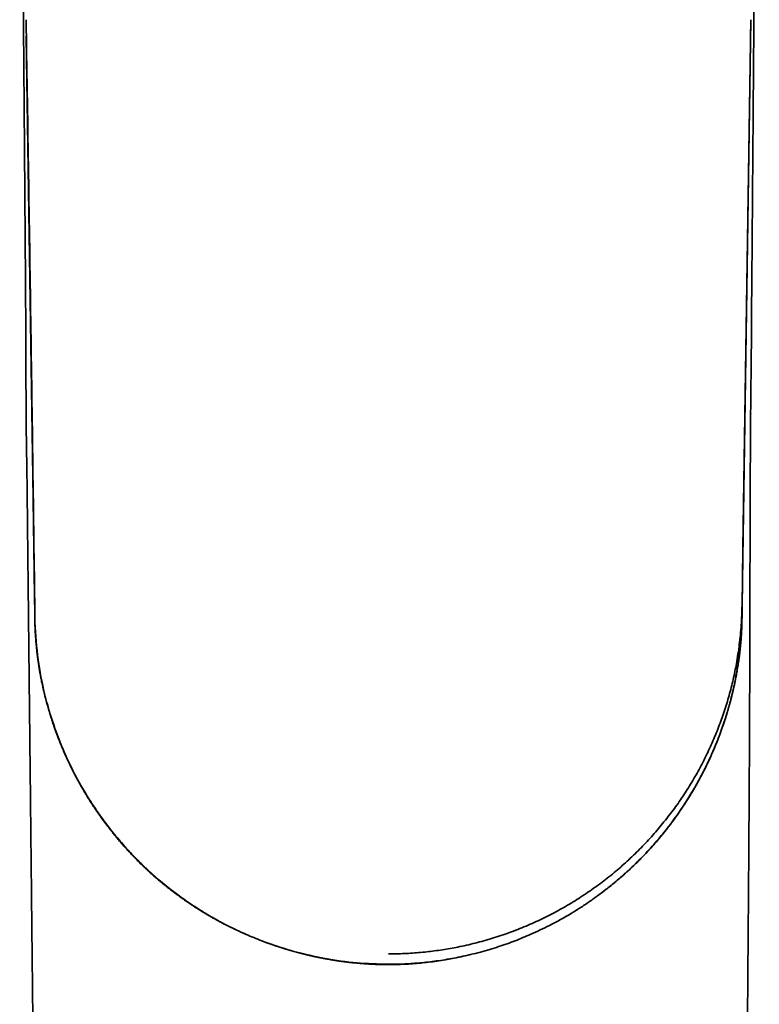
# Model space of a CAD drawing. Header units: millimetres. Extents: x 8 to 778, y 12 to 779.
# Tile 5 of 17: x 383 to 422, y 307 to 361. Entities that reach past the tile are written whole.
import ezdxf

# ---------------------------------------------------------------- set-up
doc = ezdxf.new("R2010")
doc.units = ezdxf.units.MM

msp = doc.modelspace()

# ---------------------------------------------------------------- linework, layer by layer
at = {"color": 7, "linetype": 'Continuous', "lineweight": 35}
for p, q in [((421.57, 329.101), (422.037, 360.577)), ((421.618, 332.065), (422.037, 360.576)), ((382.989, 359.693), (382.989, 359.685)), ((382.989, 359.685), (383.442, 328.802)), ((422.024, 359.685), (422.024, 359.693)), ((422.031, 339.366), (422.031, 339.366)), ((421.57, 328.802), (421.618, 332.065)), ((383.44, 328.744), (383.439, 328.802)), ((383.442, 329.101), (383.447, 328.899)), ((421.57, 329.101), (421.57, 328.802))]:
    msp.add_line(p, q, dxfattribs=at)
at = {"color": 7, "linetype": 'Continuous', "lineweight": 35, "flags": 128}
msp.add_lwpolyline([(383.442, 329.101), (383.442, 328.952), (383.442, 328.894)], dxfattribs=at)
at = {"color": 7, "linetype": 'Continuous', "lineweight": 35}
for points, knots in [([(422.079, 344.625), (422.079, 344.652), (422.081, 344.905), (422.085, 345.38), (422.091, 346.047), (422.097, 346.703), (422.102, 347.348), (422.108, 347.981), (422.113, 348.623), (422.118, 349.273), (422.123, 349.931), (422.129, 350.575), (422.134, 351.205), (422.138, 351.822), (422.143, 352.425), (422.148, 353.014), (422.152, 353.589), (422.157, 354.151), (422.161, 354.696), (422.165, 355.225), (422.169, 355.737), (422.173, 356.235), (422.176, 356.724), (422.18, 357.202), (422.184, 357.669), (422.187, 358.122), (422.19, 358.562), (422.194, 358.986), (422.197, 359.394), (422.2, 359.786), (422.203, 360.165), (422.205, 360.533), (422.208, 360.89), (422.211, 361.236), (422.213, 361.568), (422.216, 361.887), (422.218, 362.192), (422.22, 362.483), (422.222, 362.742), (422.224, 362.972), (422.226, 363.174), (422.227, 363.367), (422.229, 363.551), (422.23, 363.727), (422.231, 363.894), (422.233, 364.054), (422.234, 364.242), (422.236, 364.465), (422.238, 364.727), (422.24, 365), (422.242, 365.301), (422.245, 365.634), (422.248, 365.998), (422.251, 366.377), (422.254, 366.771), (422.257, 367.18), (422.26, 367.603), (422.264, 368.041), (422.268, 368.494), (422.271, 368.961), (422.275, 369.443), (422.279, 369.939), (422.283, 370.351), (422.286, 370.676), (422.287, 370.905), (422.289, 371.13), (422.291, 371.346), (422.293, 371.554), (422.295, 371.763), (422.296, 371.973), (422.298, 372.182), (422.3, 372.378), (422.301, 372.557), (422.303, 372.719), (422.304, 372.866), (422.305, 373.002), (422.306, 373.128), (422.307, 373.241), (422.308, 373.343), (422.309, 373.434), (422.31, 373.515), (422.31, 373.585), (422.311, 373.645), (422.311, 373.699), (422.312, 373.753), (422.312, 373.81), (422.313, 373.871), (422.314, 373.936), (422.314, 374.015), (422.315, 374.107), (422.316, 374.216), (422.317, 374.337), (422.318, 374.469), (422.32, 374.614), (422.321, 374.768), (422.322, 374.929), (422.324, 375.099), (422.326, 375.279), (422.327, 375.47), (422.33, 375.731), (422.333, 376.062), (422.337, 376.466), (422.341, 376.882), (422.345, 377.31), (422.349, 377.75), (422.354, 378.194), (422.358, 378.64), (422.363, 379.088), (422.367, 379.548), (422.372, 380.018), (422.377, 380.505), (422.382, 381.008), (422.387, 381.528), (422.393, 382.06), (422.398, 382.604), (422.404, 383.159), (422.409, 383.725), (422.414, 384.228), (422.419, 384.663), (422.423, 385.029), (422.427, 385.394), (422.43, 385.753), (422.434, 386.099), (422.438, 386.431), (422.442, 386.748), (422.445, 387.054), (422.448, 387.344), (422.452, 387.62), (422.455, 387.88), (422.458, 388.13), (422.461, 388.369), (422.464, 388.596), (422.467, 388.808), (422.47, 389.006), (422.472, 389.19), (422.475, 389.365), (422.477, 389.529), (422.479, 389.689), (422.482, 389.846), (422.484, 389.996), (422.486, 390.135), (422.488, 390.26), (422.49, 390.361), (422.491, 390.439), (422.492, 390.499), (422.493, 390.553), (422.493, 390.595), (422.494, 390.625), (422.494, 390.646), (422.495, 390.664), (422.496, 390.68), (422.497, 390.693), (422.497, 390.705), (422.498, 390.714), (422.498, 390.718), (422.498, 390.72)], [0, 0, 0, 0, 0.001736, 0.016427, 0.030874, 0.045077, 0.059035, 0.072749, 0.086219, 0.100753, 0.114991, 0.128933, 0.14258, 0.15593, 0.168984, 0.181743, 0.194205, 0.206372, 0.218242, 0.229613, 0.240698, 0.251498, 0.262013, 0.272425, 0.282542, 0.292362, 0.301887, 0.311116, 0.319892, 0.328383, 0.336589, 0.344509, 0.352296, 0.359787, 0.36698, 0.373876, 0.380475, 0.386777, 0.392782, 0.397336, 0.401704, 0.405884, 0.409877, 0.413682, 0.417301, 0.420732, 0.424085, 0.429534, 0.435207, 0.441103, 0.447223, 0.454801, 0.462697, 0.470909, 0.479439, 0.488286, 0.49745, 0.506932, 0.516731, 0.526847, 0.53728, 0.548031, 0.559099, 0.56407, 0.569092, 0.573984, 0.578677, 0.583169, 0.587461, 0.592264, 0.596788, 0.601035, 0.605004, 0.608423, 0.611606, 0.614551, 0.61726, 0.619731, 0.621928, 0.623896, 0.625636, 0.627148, 0.628454, 0.629527, 0.630662, 0.631969, 0.633238, 0.634633, 0.636219, 0.638312, 0.640665, 0.643278, 0.646152, 0.649286, 0.65268, 0.656118, 0.659788, 0.66369, 0.667823, 0.672169, 0.680646, 0.689386, 0.69839, 0.707658, 0.717191, 0.726987, 0.736466, 0.74618, 0.75613, 0.766314, 0.776735, 0.787747, 0.799011, 0.810527, 0.822295, 0.834314, 0.846584, 0.859104, 0.866942, 0.874874, 0.882873, 0.890671, 0.898202, 0.905337, 0.912214, 0.918832, 0.925191, 0.931077, 0.936723, 0.942128, 0.947293, 0.952217, 0.956902, 0.961098, 0.965081, 0.968851, 0.972408, 0.975751, 0.979292, 0.982557, 0.985548, 0.988264, 0.990707, 0.992094, 0.993375, 0.994548, 0.995612, 0.996095, 0.996559, 0.997024, 0.997511, 0.998039, 0.998621, 0.999272, 1, 1, 1, 1]), ([(382.632, 381.448), (382.634, 381.286), (382.638, 380.875), (382.644, 380.22), (382.651, 379.486), (382.658, 378.765), (382.665, 378.061), (382.672, 377.374), (382.678, 376.704), (382.685, 376.047), (382.691, 375.4), (382.697, 374.762), (382.703, 374.134), (382.709, 373.52), (382.715, 372.919), (382.721, 372.332), (382.726, 371.759), (382.732, 371.199), (382.737, 370.653), (382.742, 370.12), (382.747, 369.6), (382.752, 369.093), (382.757, 368.6), (382.762, 368.119), (382.766, 367.664), (382.77, 367.234), (382.774, 366.828), (382.778, 366.433), (382.782, 366.049), (382.785, 365.676), (382.789, 365.303), (382.792, 364.932), (382.796, 364.562), (382.799, 364.205), (382.802, 363.861), (382.805, 363.53), (382.808, 363.213), (382.811, 362.915), (382.814, 362.638), (382.816, 362.378), (382.818, 362.123), (382.82, 361.87), (382.823, 361.618), (382.827, 361.155), (382.833, 360.485), (382.841, 359.613), (382.848, 358.782), (382.855, 357.99), (382.861, 357.236), (382.867, 356.577), (382.871, 356.009), (382.874, 355.627), (382.877, 355.342), (382.878, 355.152), (382.88, 354.956), (382.881, 354.73), (382.884, 354.472), (382.886, 354.18), (382.888, 353.874), (382.891, 353.554), (382.893, 353.22), (382.896, 352.872), (382.898, 352.521), (382.901, 352.166), (382.904, 351.81), (382.906, 351.442), (382.909, 351.063), (382.912, 350.671), (382.915, 350.255), (382.919, 349.813), (382.922, 349.345), (382.926, 348.863), (382.93, 348.367), (382.934, 347.857), (382.938, 347.332), (382.941, 346.809), (382.945, 346.287), (382.949, 345.768), (382.952, 345.237), (382.955, 344.694), (382.958, 344.138), (382.961, 343.569), (382.963, 342.988), (382.966, 342.394), (382.967, 341.788), (382.969, 341.17), (382.972, 340.54), (382.976, 339.912), (382.98, 339.285), (382.984, 338.661), (382.989, 338.027), (383.001, 337.385), (383.007, 336.953), (383.01, 336.736)], [0, 0, 0, 0, 0.010891, 0.027558, 0.043963, 0.060094, 0.075939, 0.091216, 0.106202, 0.120889, 0.135272, 0.149634, 0.163683, 0.17742, 0.19085, 0.203974, 0.216795, 0.229315, 0.241535, 0.253459, 0.265087, 0.276419, 0.287458, 0.298202, 0.308654, 0.317978, 0.327057, 0.335891, 0.344481, 0.352826, 0.360927, 0.369487, 0.377757, 0.385737, 0.393428, 0.400829, 0.407941, 0.414763, 0.420762, 0.426528, 0.432215, 0.437877, 0.443513, 0.449124, 0.468953, 0.488456, 0.507633, 0.524748, 0.541598, 0.558185, 0.56899, 0.579682, 0.583852, 0.58806, 0.592446, 0.597018, 0.603233, 0.60976, 0.616602, 0.623757, 0.631226, 0.639009, 0.647107, 0.654806, 0.66277, 0.670999, 0.679492, 0.68825, 0.697273, 0.707419, 0.717881, 0.728659, 0.739755, 0.751169, 0.762902, 0.774955, 0.786288, 0.797893, 0.809773, 0.821929, 0.834365, 0.847082, 0.860082, 0.873361, 0.886916, 0.90074, 0.914826, 0.929166, 0.942914, 0.956874, 0.97104, 0.985406, 1, 1, 1, 1]), ([(382.975, 360.577), (383.06, 355.331), (383.229, 344.839), (383.371, 334.347), (383.442, 329.101)], [0, 0, 0, 0, 0.5, 1, 1, 1, 1]), ([(422.021, 359.519), (422.023, 359.571), (422.025, 359.699), (422.03, 359.899), (422.034, 360.117), (422.038, 360.325), (422.041, 360.461), (422.042, 360.528)], [0, 0, 0, 0, 0.156455, 0.382796, 0.598593, 0.804196, 1, 1, 1, 1]), ([(422.032, 339.366), (422.042, 340.242), (422.061, 341.995), (422.076, 343.748), (422.083, 344.625)], [0, 0, 0, 0, 0.4997242, 1, 1, 1, 1]), ([(383.26, 342.134), (383.261, 342.107), (383.262, 341.972), (383.266, 341.728), (383.27, 341.397), (383.274, 341.056), (383.279, 340.703), (383.284, 340.339), (383.289, 339.964), (383.294, 339.578), (383.299, 339.181), (383.304, 338.773), (383.309, 338.356), (383.315, 337.93), (383.32, 337.497), (383.326, 337.052), (383.332, 336.594), (383.338, 336.122), (383.344, 335.636), (383.351, 335.139), (383.358, 334.63), (383.365, 334.113), (383.372, 333.587), (383.379, 333.054), (383.387, 332.509), (383.394, 331.949), (383.403, 331.374), (383.412, 330.784), (383.42, 330.183), (383.429, 329.571), (383.439, 328.948), (383.446, 328.434), (383.452, 328.128), (383.453, 328.034)], [0, 0, 0, 0, 0.005848, 0.028589, 0.052054, 0.076308, 0.101351, 0.12718, 0.153797, 0.181199, 0.209387, 0.23836, 0.26812, 0.298115, 0.328871, 0.360389, 0.392674, 0.426337, 0.460802, 0.496076, 0.532163, 0.569065, 0.606103, 0.64393, 0.682544, 0.721944, 0.762952, 0.80477, 0.847391, 0.8908, 0.934978, 0.979904, 1, 1, 1, 1]), ([(420.584, 218.904), (420.584, 218.91), (420.586, 218.99), (420.591, 219.14), (420.597, 219.351), (420.604, 219.546), (420.609, 219.725), (420.615, 219.89), (420.62, 220.043), (420.626, 220.187), (420.631, 220.324), (420.636, 220.456), (420.641, 220.58), (420.646, 220.69), (420.65, 220.787), (420.654, 220.866), (420.657, 220.929), (420.66, 220.978), (420.662, 221.021), (420.664, 221.06), (420.666, 221.095), (420.668, 221.135), (420.67, 221.178), (420.672, 221.222), (420.675, 221.26), (420.676, 221.295), (420.679, 221.331), (420.681, 221.371), (420.684, 221.427), (420.689, 221.503), (420.695, 221.601), (420.702, 221.713), (420.71, 221.839), (420.719, 221.979), (420.73, 222.132), (420.741, 222.298), (420.754, 222.475), (420.767, 222.665), (420.78, 222.868), (420.794, 223.083), (420.808, 223.31), (420.821, 223.548), (420.833, 223.795), (420.844, 224.049), (420.853, 224.306), (420.866, 224.758), (420.878, 225.408), (420.889, 226.259), (420.9, 227.118), (420.911, 227.985), (420.924, 228.935), (420.937, 229.969), (420.952, 231.088), (420.967, 232.221), (420.981, 233.283), (420.994, 234.274), (421.006, 235.191), (421.019, 236.115), (421.033, 237.197), (421.05, 238.431), (421.068, 239.811), (421.086, 241.177), (421.105, 242.529), (421.122, 243.867), (421.14, 245.167), (421.157, 246.428), (421.173, 247.652), (421.189, 248.863), (421.205, 250.062), (421.22, 251.169), (421.234, 252.187), (421.246, 253.122), (421.258, 254.061), (421.271, 255.007), (421.283, 255.961), (421.296, 256.923), (421.309, 257.892), (421.323, 258.955), (421.338, 260.111), (421.354, 261.364), (421.37, 262.628), (421.387, 263.905), (421.402, 265.122), (421.417, 266.277), (421.431, 267.369), (421.445, 268.468), (421.458, 269.568), (421.472, 270.661), (421.485, 271.722), (421.498, 272.752), (421.51, 273.752), (421.522, 274.741), (421.534, 275.72), (421.547, 276.724), (421.559, 277.753), (421.572, 278.806), (421.581, 279.617), (421.588, 280.19), (421.592, 280.53), (421.596, 280.867), (421.6, 281.175), (421.603, 281.451), (421.606, 281.691), (421.609, 281.917), (421.611, 282.133), (421.613, 282.336), (421.616, 282.528), (421.618, 282.707), (421.62, 282.872), (421.621, 283.024), (421.623, 283.161), (421.624, 283.285), (421.626, 283.397), (421.627, 283.49), (421.628, 283.567), (421.628, 283.628), (421.629, 283.686), (421.63, 283.745), (421.63, 283.807), (421.631, 283.873), (421.632, 283.94), (421.633, 284.014), (421.634, 284.103), (421.635, 284.212), (421.637, 284.34), (421.638, 284.481), (421.64, 284.634), (421.642, 284.798), (421.644, 284.974), (421.646, 285.161), (421.648, 285.361), (421.651, 285.573), (421.653, 285.799), (421.656, 286.034), (421.659, 286.274), (421.661, 286.516), (421.664, 286.76), (421.667, 287.006), (421.671, 287.38), (421.677, 287.886), (421.684, 288.527), (421.691, 289.181), (421.698, 289.847), (421.706, 290.54), (421.714, 291.261), (421.722, 292.009), (421.73, 292.771), (421.738, 293.547), (421.746, 294.337), (421.753, 295.083), (421.76, 295.782), (421.767, 296.432), (421.773, 297.088), (421.78, 297.743), (421.786, 298.395), (421.794, 299.155), (421.802, 300.02), (421.811, 300.99), (421.82, 301.948), (421.828, 302.895), (421.837, 303.83), (421.845, 304.754), (421.853, 305.666), (421.86, 306.566), (421.868, 307.454), (421.875, 308.331), (421.882, 309.197), (421.888, 309.928), (421.893, 310.528), (421.897, 310.999), (421.901, 311.466), (421.904, 311.93), (421.908, 312.39), (421.912, 312.848), (421.915, 313.292), (421.918, 313.726), (421.921, 314.154), (421.925, 314.595), (421.928, 315.05), (421.931, 315.518), (421.935, 316), (421.938, 316.494), (421.941, 317.011), (421.945, 317.549), (421.948, 318.11), (421.952, 318.686), (421.955, 319.276), (421.959, 319.881), (421.962, 320.491), (421.965, 321.105), (421.968, 321.723), (421.971, 322.355), (421.974, 323), (421.977, 323.658), (421.979, 324.329), (421.982, 325.014), (421.984, 325.724), (421.986, 326.458), (421.988, 327.219), (421.99, 327.994), (421.992, 328.783), (421.993, 329.587), (421.995, 330.406), (421.997, 331.239), (421.999, 332.087), (422.001, 332.95), (422.004, 333.827), (422.007, 334.718), (422.011, 335.588), (422.014, 336.433), (422.017, 337.254), (422.023, 337.937), (422.027, 338.48), (422.029, 338.878), (422.029, 339.174), (422.032, 339.337), (422.033, 339.366)], [0, 0, 0, 0, 0.000135, 0.0019941, 0.0037452, 0.0053909, 0.006848, 0.0082151, 0.0094933, 0.0106832, 0.0117851, 0.0129308, 0.0139625, 0.0148796, 0.015682, 0.0163694, 0.0168544, 0.0172594, 0.0176038, 0.0179235, 0.0182195, 0.0184917, 0.0189306, 0.0192956, 0.0195874, 0.0198648, 0.0201689, 0.0204995, 0.0208568, 0.0215811, 0.0223949, 0.0232983, 0.0243656, 0.0255358, 0.0268089, 0.0281848, 0.0296636, 0.0312452, 0.0329295, 0.0347163, 0.0366056, 0.0385971, 0.0406524, 0.042778, 0.0449119, 0.0470521, 0.0540442, 0.0611049, 0.068235, 0.0754345, 0.0827036, 0.0918876, 0.1011802, 0.1105813, 0.1200911, 0.1276393, 0.1352546, 0.1429369, 0.1506359, 0.1622058, 0.1736605, 0.1849999, 0.1962242, 0.2073333, 0.2183273, 0.2285877, 0.2387458, 0.2488016, 0.2587553, 0.2686067, 0.27637, 0.2841006, 0.2918901, 0.2997446, 0.3076638, 0.3156479, 0.3236969, 0.3318107, 0.3421029, 0.3524976, 0.3629947, 0.3735942, 0.3842962, 0.3932928, 0.4023604, 0.4114992, 0.4206635, 0.4297383, 0.438718, 0.4470975, 0.4553924, 0.4636027, 0.4717284, 0.4797695, 0.4886142, 0.4973542, 0.5059896, 0.5088163, 0.5116316, 0.5144355, 0.5172184, 0.519312, 0.5213001, 0.5231828, 0.52496, 0.5266613, 0.5282533, 0.529736, 0.5311094, 0.5323736, 0.5335088, 0.5345386, 0.5354629, 0.5362819, 0.5368611, 0.5373729, 0.537818, 0.5382934, 0.5388458, 0.5393725, 0.5399187, 0.5405268, 0.5411967, 0.542157, 0.5432212, 0.5443893, 0.5456614, 0.5470375, 0.5484901, 0.550043, 0.5516962, 0.5534497, 0.5553423, 0.5573144, 0.5593059, 0.5613141, 0.563339, 0.5653805, 0.5674388, 0.5726574, 0.5779803, 0.5834074, 0.5889388, 0.5945745, 0.6006657, 0.6068742, 0.6132, 0.6196431, 0.6262034, 0.6328811, 0.6382101, 0.6436116, 0.6490784, 0.6545284, 0.6599382, 0.6653079, 0.6734488, 0.6814956, 0.6894481, 0.6973065, 0.7050707, 0.7127407, 0.7203164, 0.7277818, 0.7351534, 0.7424313, 0.7496153, 0.7567056, 0.7606437, 0.7645524, 0.7684314, 0.772281, 0.776101, 0.7798915, 0.7836981, 0.7871415, 0.7906954, 0.7943597, 0.7981345, 0.8020197, 0.8060154, 0.8101215, 0.8143381, 0.8188739, 0.823531, 0.8283093, 0.8332088, 0.8382296, 0.8433715, 0.8483929, 0.8535246, 0.8587669, 0.8641196, 0.8695828, 0.8751564, 0.8808405, 0.8866351, 0.8928241, 0.8991344, 0.9055659, 0.9121188, 0.9187929, 0.9255882, 0.9325049, 0.9395428, 0.9467021, 0.9539825, 0.9613841, 0.9689069, 0.9756273, 0.9824417, 0.9893498, 0.9926385, 0.9959478, 0.9992783, 1, 1, 1, 1]), ([(383.015, 336.736), (383.019, 336.347), (383.028, 335.575), (383.04, 334.424), (383.053, 333.287), (383.065, 332.164), (383.077, 331.062), (383.089, 329.98), (383.1, 328.919), (383.112, 327.871), (383.123, 326.83), (383.134, 325.796), (383.145, 324.77), (383.156, 323.758), (383.167, 322.76), (383.178, 321.776), (383.188, 320.807), (383.199, 319.852), (383.209, 318.911), (383.219, 317.985), (383.228, 317.073), (383.238, 316.175), (383.247, 315.291), (383.257, 314.422), (383.266, 313.591), (383.274, 312.795), (383.282, 312.036), (383.29, 311.289), (383.298, 310.554), (383.306, 309.831), (383.314, 309.099), (383.322, 308.359), (383.33, 307.611), (383.337, 306.877), (383.345, 306.158), (383.353, 305.453), (383.36, 304.763), (383.367, 304.105), (383.374, 303.478), (383.38, 302.883), (383.386, 302.299), (383.392, 301.728), (383.398, 301.169), (383.404, 300.647), (383.409, 300.161), (383.414, 299.71), (383.418, 299.268), (383.423, 298.835), (383.427, 298.41), (383.432, 297.995), (383.436, 297.601), (383.44, 297.23), (383.443, 296.884), (383.447, 296.55), (383.45, 296.23), (383.454, 295.922), (383.457, 295.637), (383.46, 295.372), (383.462, 295.127), (383.465, 294.893), (383.467, 294.669), (383.469, 294.457), (383.471, 294.244), (383.474, 294.032), (383.476, 293.823), (383.478, 293.629), (383.48, 293.455), (383.481, 293.301), (383.483, 293.166), (383.484, 293.042), (383.485, 292.931), (383.486, 292.831), (383.487, 292.743), (383.488, 292.667), (383.489, 292.611), (383.489, 292.573), (383.489, 292.548), (383.49, 292.523), (383.49, 292.493), (383.49, 292.454), (383.491, 292.404), (383.492, 292.342), (383.492, 292.271), (383.494, 292.154), (383.495, 291.991), (383.498, 291.782), (383.5, 291.556), (383.502, 291.314), (383.505, 291.055), (383.508, 290.784), (383.511, 290.5), (383.514, 290.198), (383.518, 289.879), (383.521, 289.546), (383.525, 289.206), (383.528, 288.861), (383.532, 288.509), (383.537, 288.081), (383.542, 287.574), (383.548, 286.985), (383.554, 286.403), (383.56, 285.83), (383.566, 285.267), (383.572, 284.691), (383.579, 284.104), (383.585, 283.505), (383.592, 282.876), (383.599, 282.215), (383.606, 281.523), (383.613, 280.816), (383.621, 280.096), (383.628, 279.416), (383.635, 278.777), (383.641, 278.182), (383.647, 277.583), (383.654, 276.983), (383.664, 275.991), (383.679, 274.611), (383.697, 272.846), (383.716, 271.049), (383.736, 269.222), (383.755, 267.365), (383.775, 265.52), (383.794, 263.687), (383.811, 262.038), (383.827, 260.571), (383.841, 259.284), (383.854, 258.003), (383.868, 256.727), (383.881, 255.456), (383.895, 254.183), (383.909, 252.861), (383.923, 251.487), (383.938, 250.06), (383.954, 248.623), (383.969, 247.176), (383.985, 245.633), (384.003, 243.993), (384.021, 242.255), (384.04, 240.503), (384.059, 238.737), (384.078, 236.957), (384.097, 235.163), (384.112, 233.788), (384.122, 232.837), (384.128, 232.317), (384.133, 231.804), (384.138, 231.3), (384.144, 230.806), (384.149, 230.293), (384.155, 229.764), (384.161, 229.218), (384.167, 228.686), (384.172, 228.164), (384.178, 227.652), (384.183, 227.151), (384.188, 226.664), (384.194, 226.19), (384.199, 225.731), (384.203, 225.285), (384.208, 224.861), (384.213, 224.458), (384.218, 224.075), (384.227, 223.705), (384.24, 223.347), (384.256, 223.001), (384.271, 222.718), (384.283, 222.494), (384.293, 222.327), (384.302, 222.164), (384.31, 222.01), (384.318, 221.868), (384.324, 221.739), (384.33, 221.625), (384.335, 221.523), (384.338, 221.44), (384.341, 221.374), (384.343, 221.324), (384.345, 221.28), (384.347, 221.237), (384.349, 221.188), (384.351, 221.128), (384.354, 221.056), (384.357, 220.969), (384.361, 220.869), (384.364, 220.757), (384.368, 220.635), (384.373, 220.484), (384.379, 220.304), (384.385, 220.095), (384.392, 219.877), (384.399, 219.649), (384.405, 219.412), (384.412, 219.167), (384.419, 218.913), (384.427, 218.65), (384.438, 218.375), (384.451, 218.09), (384.471, 217.798), (384.496, 217.5), (384.528, 217.196), (384.565, 216.883), (384.61, 216.56), (384.662, 216.227), (384.722, 215.883), (384.79, 215.533), (384.867, 215.178), (384.951, 214.823), (385.042, 214.471), (385.149, 214.091), (385.273, 213.684), (385.417, 213.251), (385.572, 212.824), (385.736, 212.403), (385.91, 211.988), (386.093, 211.58), (386.292, 211.165), (386.507, 210.745), (386.739, 210.319), (386.981, 209.903), (387.233, 209.495), (387.498, 209.088), (387.779, 208.683), (388.074, 208.281), (388.379, 207.889), (388.691, 207.508), (389.013, 207.138), (389.335, 206.786), (389.659, 206.451), (389.982, 206.133), (390.312, 205.825), (390.647, 205.527), (390.995, 205.233), (391.357, 204.942), (391.733, 204.656), (392.116, 204.38), (392.505, 204.115), (392.901, 203.86), (393.295, 203.62), (393.686, 203.395), (394.075, 203.184), (394.468, 202.983), (394.866, 202.791), (395.276, 202.606), (395.698, 202.428), (396.132, 202.258), (396.57, 202.1), (397.011, 201.953), (397.456, 201.818), (397.894, 201.697), (398.327, 201.588), (398.752, 201.493), (399.18, 201.408), (399.609, 201.333), (400.047, 201.267), (400.496, 201.211), (400.954, 201.166), (401.412, 201.132), (401.869, 201.11), (402.326, 201.1), (402.773, 201.101), (403.211, 201.113), (403.638, 201.135), (404.064, 201.167), (404.488, 201.209), (404.919, 201.261), (405.355, 201.325), (405.798, 201.401), (406.237, 201.488), (406.673, 201.586), (407.105, 201.694), (407.559, 201.819), (408.033, 201.964), (408.527, 202.13), (409.014, 202.31), (409.486, 202.5), (409.944, 202.7), (410.387, 202.907), (410.764, 203.096), (411.076, 203.262), (411.328, 203.4), (411.581, 203.544), (411.839, 203.697), (412.105, 203.86), (412.378, 204.034), (412.655, 204.219), (412.937, 204.414), (413.224, 204.62), (413.514, 204.838), (413.796, 205.059), (414.07, 205.283), (414.336, 205.508), (414.603, 205.743), (414.871, 205.989), (415.137, 206.244), (415.403, 206.508), (415.666, 206.782), (415.929, 207.067), (416.191, 207.365), (416.454, 207.676), (416.716, 208.001), (416.975, 208.339), (417.231, 208.689), (417.481, 209.049), (417.725, 209.419), (417.962, 209.799), (418.194, 210.192), (418.407, 210.576), (418.604, 210.95), (418.784, 211.312), (418.958, 211.683), (419.126, 212.063), (419.287, 212.452), (419.438, 212.842), (419.579, 213.232), (419.709, 213.623), (419.833, 214.021), (419.948, 214.426), (420.052, 214.825), (420.145, 215.218), (420.228, 215.605), (420.303, 215.997), (420.37, 216.394), (420.429, 216.797), (420.478, 217.206), (420.516, 217.609), (420.544, 218.005), (420.564, 218.393), (420.576, 218.693), (420.582, 218.863), (420.583, 218.904)], [0, 0, 0, 0, 0.006696, 0.013308, 0.01984, 0.02629, 0.032659, 0.038835, 0.044932, 0.05095, 0.056889, 0.062868, 0.068764, 0.074579, 0.080311, 0.085961, 0.091529, 0.097015, 0.102419, 0.107741, 0.11298, 0.118138, 0.123213, 0.128206, 0.133117, 0.137547, 0.141908, 0.146199, 0.150422, 0.154576, 0.158661, 0.163038, 0.167334, 0.171547, 0.175678, 0.179728, 0.183695, 0.18758, 0.191069, 0.194489, 0.197841, 0.201123, 0.204336, 0.207481, 0.210121, 0.21271, 0.215249, 0.217738, 0.220175, 0.222562, 0.224895, 0.226961, 0.228952, 0.230868, 0.232709, 0.234475, 0.236165, 0.237634, 0.239041, 0.240386, 0.241669, 0.24289, 0.244049, 0.245337, 0.246538, 0.247653, 0.248683, 0.249529, 0.250308, 0.251018, 0.251659, 0.252232, 0.252736, 0.253172, 0.25354, 0.253698, 0.25384, 0.253965, 0.254125, 0.254353, 0.254641, 0.254995, 0.255413, 0.255873, 0.257014, 0.258215, 0.259478, 0.260898, 0.262387, 0.263947, 0.265576, 0.267275, 0.26915, 0.271067, 0.273018, 0.275004, 0.277024, 0.279079, 0.282378, 0.285762, 0.289231, 0.292401, 0.295638, 0.298943, 0.302317, 0.305758, 0.309267, 0.313163, 0.317141, 0.321198, 0.325336, 0.329555, 0.332926, 0.336347, 0.3398, 0.343248, 0.346689, 0.356891, 0.367032, 0.377114, 0.38785, 0.398517, 0.409115, 0.419645, 0.430105, 0.437535, 0.44493, 0.45229, 0.459614, 0.466904, 0.474203, 0.48155, 0.489687, 0.497883, 0.506138, 0.514452, 0.522824, 0.532727, 0.542711, 0.552775, 0.562921, 0.573147, 0.583454, 0.593841, 0.596842, 0.599841, 0.602792, 0.605687, 0.608526, 0.61131, 0.61452, 0.617653, 0.620709, 0.623688, 0.626649, 0.629529, 0.632329, 0.635049, 0.637689, 0.640249, 0.642728, 0.644998, 0.647196, 0.649324, 0.651382, 0.653369, 0.655286, 0.656269, 0.657232, 0.658175, 0.659073, 0.659895, 0.660628, 0.661288, 0.661875, 0.662388, 0.662715, 0.663004, 0.663254, 0.663474, 0.663754, 0.664099, 0.6645, 0.665009, 0.665586, 0.666233, 0.666945, 0.667688, 0.668838, 0.670041, 0.671296, 0.672601, 0.67396, 0.675379, 0.676824, 0.67834, 0.679923, 0.681566, 0.683257, 0.684964, 0.68672, 0.688527, 0.690386, 0.692336, 0.69434, 0.696397, 0.698496, 0.700593, 0.70268, 0.70476, 0.707395, 0.710017, 0.712625, 0.715221, 0.717804, 0.720374, 0.722931, 0.725729, 0.728512, 0.731279, 0.73403, 0.736767, 0.739651, 0.742518, 0.745368, 0.7482, 0.751014, 0.75381, 0.75643, 0.759035, 0.761624, 0.764198, 0.766762, 0.769479, 0.772193, 0.774903, 0.77761, 0.780314, 0.783015, 0.785558, 0.788098, 0.790635, 0.793169, 0.7957, 0.798382, 0.80106, 0.803734, 0.806406, 0.809074, 0.811739, 0.814248, 0.816755, 0.819258, 0.821759, 0.824256, 0.826902, 0.829544, 0.832182, 0.834813, 0.837438, 0.840057, 0.842521, 0.844979, 0.847432, 0.849879, 0.852321, 0.854905, 0.857482, 0.860054, 0.862619, 0.865178, 0.86773, 0.87073, 0.873722, 0.876705, 0.879679, 0.882497, 0.885308, 0.888111, 0.889759, 0.891404, 0.893062, 0.894773, 0.896575, 0.898433, 0.900348, 0.902319, 0.904346, 0.90643, 0.90857, 0.910524, 0.912523, 0.914567, 0.916655, 0.918788, 0.920926, 0.923108, 0.925333, 0.927601, 0.929955, 0.932354, 0.934797, 0.937286, 0.939819, 0.942351, 0.944926, 0.947545, 0.950206, 0.952499, 0.954822, 0.957177, 0.959563, 0.96198, 0.964428, 0.966766, 0.96913, 0.971522, 0.973942, 0.976388, 0.978635, 0.980905, 0.983196, 0.985512, 0.987851, 0.990216, 0.992609, 0.994826, 0.997058, 0.999292, 1, 1, 1, 1]), ([(383.442, 328.878), (383.442, 328.875), (383.442, 328.866), (383.442, 328.85), (383.442, 328.829), (383.442, 328.803), (383.442, 328.775), (383.442, 328.754), (383.442, 328.744)], [0, 0, 0, 0, 0.066419, 0.195576, 0.352215, 0.542865, 0.767526, 1, 1, 1, 1]), ([(383.443, 329.116), (383.443, 329.097), (383.443, 329.062), (383.444, 329.013), (383.444, 328.973), (383.444, 328.943), (383.445, 328.921), (383.445, 328.906), (383.445, 328.9), (383.445, 328.899)], [0, 0, 0, 0, 0.270512, 0.500721, 0.691523, 0.809719, 0.907829, 0.987941, 1, 1, 1, 1]), ([(402.506, 310.189), (402.651, 310.19), (402.942, 310.192), (403.377, 310.207), (403.811, 310.232), (404.245, 310.267), (404.675, 310.311), (405.101, 310.365), (405.523, 310.427), (405.944, 310.5), (406.381, 310.585), (406.835, 310.685), (407.304, 310.8), (407.77, 310.928), (408.232, 311.067), (408.69, 311.217), (409.143, 311.379), (409.591, 311.552), (410.034, 311.736), (410.471, 311.93), (410.903, 312.135), (411.329, 312.351), (411.748, 312.577), (412.161, 312.812), (412.567, 313.058), (412.966, 313.313), (413.358, 313.577), (413.743, 313.85), (414.12, 314.132), (414.489, 314.423), (414.85, 314.722), (415.203, 315.03), (415.547, 315.345), (415.883, 315.668), (416.211, 315.998), (416.531, 316.337), (416.841, 316.683), (417.143, 317.035), (417.435, 317.394), (417.717, 317.757), (417.987, 318.124), (418.247, 318.494), (418.497, 318.87), (418.739, 319.253), (418.974, 319.644), (419.2, 320.043), (419.416, 320.446), (419.622, 320.854), (419.818, 321.266), (420.004, 321.681), (420.18, 322.101), (420.345, 322.523), (420.5, 322.949), (420.644, 323.377), (420.778, 323.808), (420.901, 324.24), (421.013, 324.671), (421.115, 325.101), (421.206, 325.534), (421.292, 325.996), (421.371, 326.487), (421.44, 327.008), (421.495, 327.53), (421.535, 328.053), (421.562, 328.577), (421.567, 328.926), (421.57, 329.101)], [0, 0, 0, 0, 0.013999, 0.027999, 0.041999, 0.055999, 0.069999, 0.083749, 0.0975, 0.11125, 0.125, 0.140625, 0.156249, 0.171874, 0.1875, 0.203126, 0.218752, 0.234378, 0.250003, 0.265627, 0.281251, 0.296874, 0.312499, 0.328124, 0.343749, 0.359374, 0.374999, 0.390624, 0.406248, 0.421873, 0.437499, 0.453124, 0.468751, 0.484377, 0.500003, 0.515682, 0.531362, 0.547041, 0.56272, 0.5784, 0.5938, 0.609201, 0.624601, 0.64, 0.655714, 0.671428, 0.687142, 0.702856, 0.71857, 0.734285, 0.75, 0.765679, 0.781359, 0.797039, 0.812718, 0.828398, 0.843799, 0.859199, 0.874599, 0.889999, 0.908333, 0.926666, 0.945, 0.963333, 0.981667, 1, 1, 1, 1]), ([(421.56, 328.056), (421.563, 328.18), (421.569, 328.375), (421.57, 328.578), (421.571, 328.666), (421.571, 328.693), (421.571, 328.713), (421.571, 328.723), (421.571, 328.724)], [0, 0, 0, 0, 0.5589503, 0.871378, 0.9124492, 0.9535753, 0.9944778, 1, 1, 1, 1]), ([(421.57, 328.759), (421.57, 328.764), (421.57, 328.779), (421.57, 328.793), (421.57, 328.802)], [0, 0, 0, 0, 0.3859644, 1, 1, 1, 1]), ([(421.571, 328.724), (421.571, 328.735), (421.57, 328.751), (421.57, 328.768), (421.57, 328.775), (421.57, 328.777), (421.57, 328.778), (421.57, 328.779), (421.57, 328.779), (421.57, 328.779), (421.57, 328.779), (421.57, 328.779), (421.57, 328.779), (421.57, 328.78), (421.57, 328.78), (421.57, 328.78), (421.57, 328.78)], [0, 0, 0, 0, 0.652417, 0.883031, 0.947203, 0.964043, 0.968504, 0.969244, 0.969864, 0.9704, 0.97091, 0.971459, 0.972103, 0.973791, 0.997619, 1, 1, 1, 1]), ([(383.453, 328.034), (383.452, 328.036), (383.451, 328.041), (383.451, 328.051), (383.451, 328.056)], [0, 0, 0, 0, 0.468369, 1, 1, 1, 1]), ([(383.452, 328.043), (383.453, 327.996), (383.456, 327.877), (383.464, 327.688), (383.475, 327.481), (383.488, 327.287), (383.501, 327.105), (383.515, 326.941), (383.529, 326.793), (383.543, 326.66), (383.556, 326.538), (383.568, 326.427), (383.581, 326.327), (383.592, 326.234), (383.603, 326.149), (383.613, 326.074), (383.621, 326.017), (383.627, 325.974), (383.632, 325.945), (383.635, 325.923), (383.638, 325.905), (383.64, 325.887), (383.643, 325.864), (383.648, 325.837), (383.653, 325.798), (383.661, 325.747), (383.671, 325.683), (383.683, 325.607), (383.698, 325.52), (383.715, 325.422), (383.734, 325.312), (383.755, 325.197), (383.778, 325.076), (383.802, 324.952), (383.829, 324.821), (383.857, 324.687), (383.887, 324.553), (383.916, 324.42), (383.964, 324.215), (384.032, 323.942), (384.12, 323.615), (384.207, 323.312), (384.292, 323.03), (384.38, 322.758), (384.465, 322.505), (384.548, 322.269), (384.628, 322.05), (384.71, 321.837), (384.794, 321.624), (384.882, 321.408), (384.975, 321.187), (385.073, 320.963), (385.186, 320.712), (385.316, 320.435), (385.466, 320.131), (385.625, 319.82), (385.773, 319.545), (385.906, 319.304), (386.023, 319.101), (386.142, 318.897), (386.263, 318.696), (386.388, 318.496), (386.514, 318.298), (386.642, 318.103), (386.765, 317.919), (386.885, 317.745), (387, 317.581), (387.111, 317.427), (387.216, 317.284), (387.301, 317.17), (387.365, 317.085), (387.408, 317.029), (387.446, 316.979), (387.479, 316.937), (387.505, 316.904), (387.525, 316.877), (387.545, 316.853), (387.568, 316.823), (387.596, 316.788), (387.632, 316.742), (387.677, 316.686), (387.733, 316.617), (387.795, 316.54), (387.865, 316.456), (387.94, 316.366), (388.019, 316.272), (388.122, 316.152), (388.25, 316.004), (388.408, 315.829), (388.573, 315.648), (388.718, 315.494), (388.841, 315.366), (388.938, 315.267), (389.036, 315.169), (389.129, 315.076), (389.215, 314.992), (389.29, 314.919), (389.355, 314.858), (389.408, 314.807), (389.456, 314.762), (389.496, 314.724), (389.53, 314.693), (389.558, 314.668), (389.581, 314.646), (389.607, 314.622), (389.64, 314.592), (389.683, 314.553), (389.736, 314.505), (389.798, 314.449), (389.878, 314.379), (389.975, 314.294), (390.087, 314.198), (390.207, 314.096), (390.334, 313.991), (390.468, 313.882), (390.609, 313.769), (390.747, 313.661), (390.879, 313.559), (391.003, 313.466), (391.125, 313.376), (391.238, 313.293), (391.34, 313.22), (391.432, 313.155), (391.511, 313.099), (391.581, 313.051), (391.639, 313.011), (391.689, 312.977), (391.732, 312.947), (391.776, 312.918), (391.829, 312.883), (391.892, 312.841), (391.966, 312.792), (392.062, 312.729), (392.18, 312.653), (392.321, 312.564), (392.473, 312.471), (392.635, 312.372), (392.809, 312.27), (392.98, 312.171), (393.146, 312.078), (393.305, 311.99), (393.465, 311.904), (393.622, 311.822), (393.771, 311.745), (393.922, 311.669), (394.072, 311.594), (394.222, 311.522), (394.36, 311.457), (394.488, 311.398), (394.588, 311.352), (394.662, 311.319), (394.709, 311.297), (394.747, 311.281), (394.769, 311.271), (394.778, 311.267), (394.779, 311.267)], [0, 0, 0, 0, 0.006681, 0.017269, 0.027246, 0.036609, 0.04536, 0.053497, 0.060417, 0.066821, 0.072709, 0.078081, 0.082938, 0.087278, 0.091584, 0.095224, 0.098198, 0.099992, 0.10141, 0.102454, 0.10313, 0.104103, 0.105037, 0.106381, 0.108154, 0.110705, 0.113815, 0.117485, 0.121714, 0.126502, 0.131849, 0.137755, 0.143402, 0.149479, 0.155986, 0.162634, 0.169209, 0.175711, 0.182141, 0.199452, 0.216221, 0.230738, 0.244827, 0.258492, 0.271732, 0.283197, 0.294325, 0.305125, 0.315983, 0.327112, 0.338512, 0.350187, 0.362136, 0.377798, 0.39391, 0.410472, 0.427485, 0.438409, 0.449512, 0.460793, 0.471952, 0.482692, 0.494182, 0.505148, 0.51559, 0.525506, 0.534896, 0.543761, 0.5521, 0.559912, 0.563618, 0.566963, 0.56988, 0.572369, 0.574429, 0.575747, 0.577071, 0.578831, 0.580957, 0.583398, 0.586967, 0.59105, 0.595647, 0.60076, 0.606283, 0.611955, 0.617764, 0.62826, 0.639175, 0.650508, 0.662259, 0.66858, 0.675015, 0.681542, 0.687688, 0.693257, 0.698249, 0.702104, 0.705526, 0.708514, 0.711067, 0.713187, 0.714872, 0.716223, 0.717636, 0.719725, 0.7224, 0.725664, 0.729516, 0.733958, 0.740375, 0.747207, 0.754405, 0.761968, 0.769896, 0.778189, 0.786845, 0.793885, 0.801148, 0.808195, 0.814609, 0.82039, 0.825452, 0.829904, 0.833746, 0.836979, 0.839673, 0.841894, 0.844172, 0.846979, 0.850488, 0.854577, 0.859134, 0.866184, 0.873767, 0.881881, 0.890526, 0.899699, 0.909399, 0.917388, 0.925699, 0.934109, 0.942125, 0.94973, 0.956926, 0.965021, 0.972528, 0.97945, 0.985787, 0.991541, 0.994377, 0.996733, 0.998594, 0.999962, 1, 1, 1, 1]), ([(383.453, 328.056), (383.495, 327.388), (383.578, 326.098), (383.939, 324.254), (384.424, 322.577), (385.009, 321.073), (385.655, 319.744), (386.327, 318.585), (386.997, 317.589), (387.639, 316.748), (388.206, 316.08), (388.684, 315.56), (388.995, 315.243), (389.185, 315.057), (389.271, 314.973), (389.352, 314.895), (389.428, 314.823), (389.5, 314.756), (390.04, 314.254), (390.654, 313.744), (391.347, 313.236), (391.565, 313.081), (391.785, 312.928), (392.008, 312.779), (392.233, 312.633), (392.52, 312.452), (392.949, 312.193), (393.401, 311.941), (393.821, 311.721), (394.131, 311.566), (394.473, 311.403), (394.846, 311.235), (395.252, 311.062), (396.096, 310.727), (397.37, 310.307), (399.084, 309.916), (400.792, 309.674), (401.935, 309.644), (402.506, 309.629)], [0, 0, 0, 0, 0.071292, 0.137835, 0.199527, 0.256287, 0.308046, 0.354757, 0.396392, 0.432928, 0.464347, 0.486781, 0.505596, 0.509926, 0.514008, 0.517842, 0.521427, 0.524764, 0.527854, 0.59676, 0.605783, 0.614805, 0.623825, 0.632844, 0.64186, 0.650875, 0.666924, 0.692283, 0.702802, 0.714352, 0.726932, 0.740539, 0.755171, 0.770827, 0.830818, 0.887751, 0.94399, 1, 1, 1, 1]), ([(402.506, 309.629), (402.687, 309.63), (403.091, 309.634), (403.763, 309.666), (404.564, 309.735), (405.455, 309.853), (406.26, 310), (406.932, 310.151), (407.458, 310.285), (407.961, 310.428), (408.44, 310.578), (408.894, 310.734), (409.477, 310.95), (410.25, 311.268), (411.263, 311.749), (412.141, 312.238), (412.845, 312.677), (413.346, 313.01), (413.86, 313.377), (414.384, 313.779), (414.916, 314.218), (415.53, 314.764), (416.199, 315.416), (416.895, 316.174), (417.542, 316.959), (418.315, 318.006), (418.865, 318.883), (419.235, 319.55), (419.334, 319.735), (419.431, 319.92), (419.527, 320.106), (419.62, 320.293), (419.711, 320.481), (419.799, 320.669), (419.897, 320.883), (420.018, 321.157), (420.174, 321.529), (420.359, 321.998), (420.534, 322.486), (420.676, 322.918), (420.78, 323.26), (420.864, 323.552), (420.938, 323.823), (421.003, 324.074), (421.151, 324.686), (421.337, 325.632), (421.5, 326.883), (421.541, 327.679), (421.56, 328.056)], [0, 0, 0, 0, 0.017715, 0.039713, 0.066011, 0.096631, 0.12799, 0.146539, 0.164421, 0.181634, 0.198175, 0.214042, 0.229234, 0.259786, 0.297101, 0.341195, 0.36038, 0.380615, 0.401899, 0.424233, 0.447615, 0.472046, 0.508084, 0.543353, 0.577847, 0.613112, 0.67836, 0.68568, 0.692998, 0.700315, 0.70763, 0.714944, 0.722256, 0.729567, 0.736782, 0.746981, 0.761167, 0.779333, 0.800204, 0.815951, 0.827445, 0.838167, 0.848119, 0.857301, 0.865714, 0.915022, 0.959777, 1, 1, 1, 1]), ([(413.99, 313.482), (414.01, 313.496), (414.108, 313.569), (414.23, 313.663), (414.358, 313.763), (414.434, 313.823), (414.509, 313.883), (414.582, 313.941), (414.649, 313.996), (414.708, 314.045), (414.759, 314.087), (414.802, 314.122), (414.834, 314.15), (414.859, 314.17), (414.878, 314.187), (414.901, 314.206), (414.931, 314.232), (414.966, 314.261), (415.005, 314.295), (415.046, 314.33), (415.089, 314.367), (415.133, 314.406), (415.199, 314.464), (415.285, 314.541), (415.391, 314.636), (415.494, 314.73), (415.597, 314.826), (415.704, 314.927), (415.816, 315.035), (415.933, 315.15), (416.057, 315.272), (416.165, 315.382), (416.254, 315.474), (416.32, 315.543), (416.377, 315.604), (416.427, 315.657), (416.469, 315.702), (416.504, 315.739), (416.533, 315.771), (416.561, 315.801), (416.592, 315.834), (416.625, 315.871), (416.667, 315.918), (416.719, 315.975), (416.781, 316.045), (416.848, 316.121), (416.919, 316.202), (416.991, 316.285), (417.064, 316.372), (417.161, 316.487), (417.282, 316.633), (417.426, 316.813), (417.582, 317.012), (417.749, 317.23), (417.925, 317.47), (418.106, 317.722), (418.287, 317.985), (418.467, 318.257), (418.655, 318.551), (418.849, 318.868), (419.049, 319.21), (419.244, 319.559), (419.431, 319.912), (419.611, 320.267), (419.783, 320.626), (419.949, 320.991), (420.108, 321.363), (420.262, 321.741), (420.386, 322.068), (420.485, 322.34), (420.557, 322.549), (420.624, 322.748), (420.686, 322.937), (420.741, 323.115), (420.792, 323.283), (420.839, 323.441), (420.876, 323.572), (420.905, 323.678), (420.928, 323.762), (420.949, 323.841), (420.969, 323.916), (420.987, 323.987), (421.004, 324.053), (421.019, 324.114), (421.031, 324.161), (421.039, 324.195), (421.044, 324.216), (421.048, 324.233), (421.051, 324.245), (421.054, 324.256), (421.058, 324.272), (421.064, 324.298), (421.073, 324.337), (421.085, 324.386), (421.099, 324.447), (421.115, 324.518), (421.133, 324.6), (421.154, 324.692), (421.176, 324.795), (421.199, 324.91), (421.224, 325.032), (421.249, 325.163), (421.275, 325.301), (421.301, 325.449), (421.327, 325.607), (421.355, 325.779), (421.383, 325.965), (421.41, 326.165), (421.437, 326.377), (421.463, 326.599), (421.487, 326.833), (421.508, 327.074), (421.527, 327.32), (421.542, 327.571), (421.554, 327.814), (421.559, 327.972), (421.561, 328.044)], [0, 0, 0, 0, 0.004197, 0.020876, 0.026423, 0.031941, 0.037431, 0.042887, 0.047954, 0.052323, 0.056092, 0.05926, 0.061825, 0.063444, 0.064702, 0.066296, 0.068546, 0.07145, 0.074192, 0.077339, 0.080713, 0.084049, 0.087344, 0.095797, 0.10397, 0.111862, 0.119787, 0.128278, 0.137179, 0.146637, 0.156654, 0.16723, 0.173316, 0.178796, 0.183637, 0.187839, 0.191401, 0.194323, 0.196603, 0.198972, 0.201502, 0.204375, 0.20762, 0.21239, 0.217788, 0.223775, 0.230013, 0.236426, 0.243012, 0.249774, 0.262623, 0.276058, 0.290081, 0.306729, 0.324136, 0.342302, 0.361156, 0.380285, 0.399621, 0.422674, 0.446012, 0.469633, 0.493535, 0.516845, 0.540411, 0.56423, 0.588299, 0.612614, 0.637118, 0.651031, 0.664261, 0.676809, 0.688676, 0.699862, 0.710367, 0.720193, 0.72934, 0.734807, 0.739999, 0.744917, 0.74956, 0.753928, 0.758023, 0.761842, 0.765177, 0.766759, 0.768062, 0.769087, 0.769832, 0.770336, 0.771164, 0.772802, 0.775155, 0.778223, 0.782008, 0.786335, 0.791328, 0.796986, 0.803311, 0.810301, 0.817957, 0.825785, 0.834206, 0.843218, 0.852823, 0.863019, 0.87448, 0.886605, 0.899395, 0.912847, 0.926963, 0.941741, 0.95628, 0.971408, 0.987125, 1, 1, 1, 1]), ([(395.723, 310.88), (395.753, 310.868), (395.851, 310.831), (396.022, 310.769), (396.193, 310.708), (396.327, 310.661), (396.418, 310.63), (396.503, 310.602), (396.576, 310.578), (396.637, 310.558), (396.686, 310.542), (396.722, 310.53), (396.755, 310.52), (396.795, 310.507), (396.846, 310.491), (396.906, 310.472), (396.973, 310.452), (397.057, 310.427), (397.16, 310.396), (397.284, 310.36), (397.415, 310.323), (397.547, 310.286), (397.66, 310.256), (397.752, 310.232), (397.824, 310.213), (397.895, 310.195), (397.966, 310.177), (398.036, 310.16), (398.102, 310.144), (398.163, 310.129), (398.214, 310.117), (398.255, 310.108), (398.287, 310.1), (398.315, 310.094), (398.344, 310.087), (398.384, 310.078), (398.433, 310.067), (398.491, 310.054), (398.557, 310.04), (398.627, 310.025), (398.697, 310.01), (398.764, 309.996), (398.849, 309.979), (398.948, 309.96), (399.062, 309.938), (399.173, 309.917), (399.289, 309.897), (399.393, 309.879), (399.484, 309.863), (399.561, 309.851), (399.637, 309.839), (399.71, 309.827), (399.773, 309.818), (399.825, 309.81), (399.864, 309.805), (399.894, 309.8), (399.92, 309.797), (399.948, 309.793), (399.983, 309.788), (400.024, 309.782), (400.071, 309.776), (400.202, 309.759), (400.42, 309.732), (400.728, 309.699), (401.047, 309.671), (401.375, 309.647), (401.73, 309.628), (402.113, 309.615), (402.523, 309.611), (402.943, 309.616), (403.372, 309.631), (403.805, 309.657), (404.24, 309.694), (404.678, 309.741), (405.121, 309.8), (405.546, 309.866), (405.952, 309.939), (406.337, 310.017), (406.635, 310.082), (406.803, 310.124), (406.843, 310.134)], [0, 0, 0, 0, 0.00873, 0.0281, 0.048424, 0.057244, 0.066152, 0.074154, 0.080953, 0.086788, 0.091306, 0.094509, 0.09697, 0.100631, 0.105545, 0.111339, 0.117504, 0.124035, 0.134716, 0.146247, 0.158535, 0.17079, 0.182835, 0.189503, 0.196106, 0.202642, 0.209113, 0.215518, 0.221786, 0.227313, 0.231963, 0.235737, 0.238636, 0.240695, 0.243189, 0.246757, 0.251398, 0.256593, 0.262689, 0.269212, 0.27553, 0.281641, 0.287544, 0.298426, 0.308528, 0.318177, 0.328511, 0.339628, 0.34621, 0.353037, 0.36011, 0.36684, 0.372496, 0.377075, 0.380578, 0.383007, 0.38499, 0.387523, 0.390617, 0.394272, 0.398489, 0.403132, 0.429296, 0.456712, 0.484991, 0.513993, 0.543681, 0.578887, 0.615015, 0.652066, 0.689908, 0.728317, 0.766596, 0.805432, 0.844834, 0.884808, 0.919178, 0.953969, 0.989151, 1, 1, 1, 1])]:
    msp.add_open_spline(points, degree=3, knots=knots, dxfattribs=at)

doc.saveas('drawing.dxf')
